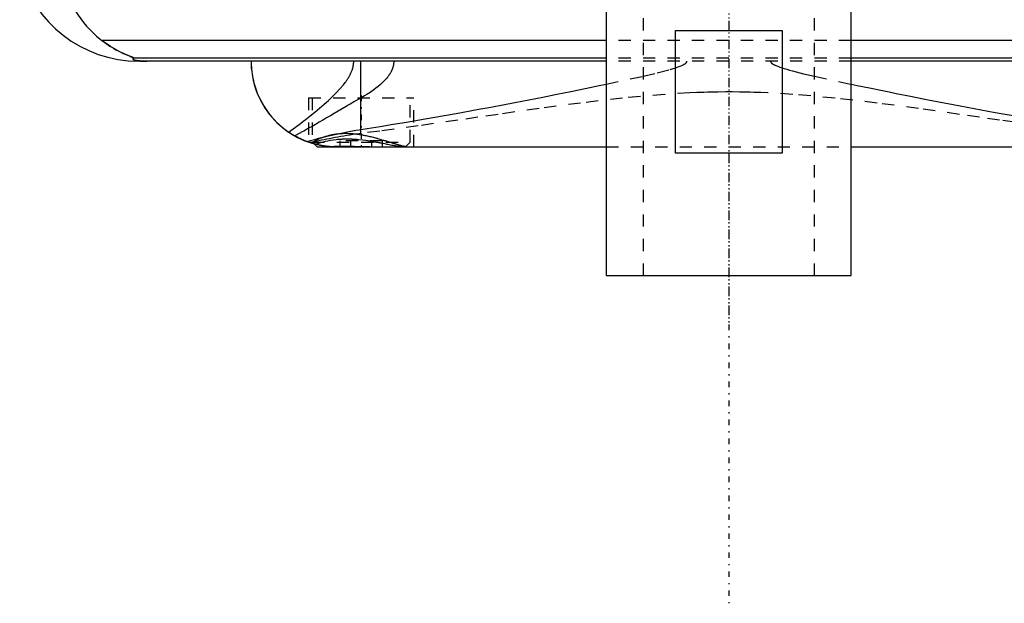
# Model space of a CAD drawing. Extents: x -105 to 105, y -104 to 484.
# Tile 1 of 10: x -58 to 22, y -104 to -57. Entities that reach past the tile are written whole.
import ezdxf

# ---------------------------------------------------------------- set-up
doc = ezdxf.new("R2010")
doc.units = 0
doc.linetypes.add('CENTER', pattern=[1.5, 0.45, -0.5, 0.05, -0.5])
doc.linetypes.add('DASHED', pattern=[2, 1, -1])
for name, color, linetype in [('AM_0', 7, 'CONTINUOUS'), ('AM_3', 7, 'DASHED'), ('AM_7', 7, 'CENTER')]:
    doc.layers.add(name, color=color, linetype=linetype)

msp = doc.modelspace()

# ---------------------------------------------------------------- linework, layer by layer
at = {"layer": 'AM_0', "color": 7, "linetype": 'CONTINUOUS'}
for p, q in [((-10, -47.5), (-10, -77.5)), ((10, -77.5), (10, -47.5)), ((-4.359, -67.5), (-4.359, -57.5)), ((-4.359, -57.5), (4.359, -57.5)), ((4.359, -57.5), (4.359, -67.5)), ((-10, -58.307), (-51.173, -58.307)), ((51.173, -58.307), (10, -58.307)), ((-10, -59.746), (-48.569, -59.746)), ((-10.005, -60), (-48.192, -60)), ((-30.043, -65.574), (-30.043, -60)), ((48.569, -59.746), (10, -59.746)), ((48.192, -60), (10.005, -60)), ((-34.069, -66.687), (-34.225, -66.637)), ((-33.848, -66.752), (-33.6, -67)), ((-33.6, -67), (-10.003, -67)), ((4.359, -67.5), (-4.359, -67.5)), ((10.003, -67), (33.6, -67)), ((-10, -77.5), (10, -77.5))]:
    msp.add_line(p, q, dxfattribs=at)
for points in [[(-54.602, -52.426, 0), (-54.568, -52.624, 0), (-54.487, -53.017, 0), (-54.393, -53.404, 0), (-54.34, -53.595, 0), (-54.284, -53.785, 0), (-54.161, -54.159, 0), (-54.024, -54.526, 0), (-53.873, -54.885, 0), (-53.708, -55.236, 0), (-53.529, -55.579, 0), (-53.435, -55.747, 0), (-53.337, -55.912, 0), (-53.131, -56.236, 0), (-52.912, -56.55, 0), (-52.68, -56.852, 0), (-52.435, -57.144, 0), (-52.177, -57.424, 0), (-52.043, -57.559, 0), (-51.906, -57.692, 0), (-51.622, -57.947, 0), (-51.326, -58.19, 0), (-51.173, -58.307, 0)], [(-51.173, -58.307, 0), (-51.062, -58.391, 0), (-50.845, -58.549, 0), (-50.632, -58.694, 0), (-50.529, -58.762, 0), (-50.427, -58.828, 0), (-50.228, -58.949, 0), (-50.037, -59.06, 0), (-49.854, -59.159, 0), (-49.681, -59.249, 0), (-49.517, -59.329, 0), (-49.439, -59.366, 0), (-49.364, -59.401, 0), (-49.221, -59.464, 0), (-49.09, -59.52, 0), (-48.964, -59.571, 0), (-48.894, -59.599, 0), (-48.875, -59.606, 0), (-48.856, -59.614, 0), (-48.847, -59.618, 0), (-48.838, -59.621, 0), (-48.82, -59.628, 0), (-48.802, -59.635, 0), (-48.785, -59.642, 0), (-48.768, -59.649, 0), (-48.751, -59.655, 0), (-48.743, -59.658, 0), (-48.735, -59.662, 0), (-48.719, -59.668, 0), (-48.704, -59.674, 0), (-48.697, -59.677, 0), (-48.69, -59.68, 0), (-48.676, -59.685, 0), (-48.662, -59.691, 0), (-48.656, -59.693, 0), (-48.65, -59.696, 0), (-48.638, -59.701, 0), (-48.627, -59.706, 0), (-48.616, -59.711, 0), (-48.607, -59.715, 0), (-48.598, -59.719, 0), (-48.594, -59.721, 0), (-48.59, -59.723, 0), (-48.584, -59.727, 0), (-48.578, -59.73, 0), (-48.574, -59.733, 0), (-48.57, -59.736, 0), (-48.568, -59.739, 0), (-48.567, -59.74, 0), (-48.567, -59.741, 0), (-48.567, -59.743, 0), (-48.568, -59.745, 0), (-48.569, -59.746, 0)], [(-48.569, -59.746, 0), (-48.581, -59.754, 0), (-48.601, -59.769, 0), (-48.617, -59.784, 0), (-48.623, -59.792, 0), (-48.628, -59.799, 0), (-48.633, -59.815, 0), (-48.633, -59.83, 0), (-48.627, -59.844, 0), (-48.615, -59.859, 0), (-48.597, -59.874, 0), (-48.585, -59.881, 0), (-48.571, -59.888, 0), (-48.536, -59.903, 0), (-48.489, -59.918, 0), (-48.428, -59.933, 0), (-48.351, -59.948, 0), (-48.298, -59.957, 0), (-48.282, -59.959, 0), (-48.265, -59.961, 0), (-48.257, -59.963, 0), (-48.248, -59.964, 0), (-48.229, -59.966, 0), (-48.209, -59.968, 0), (-48.198, -59.97, 0), (-48.187, -59.971, 0), (-48.164, -59.973, 0), (-48.14, -59.975, 0), (-48.128, -59.977, 0), (-48.115, -59.978, 0), (-48.088, -59.98, 0), (-48.06, -59.982, 0), (-48.03, -59.984, 0), (-47.999, -59.987, 0), (-47.967, -59.989, 0), (-47.95, -59.989, 0), (-47.933, -59.99, 0), (-47.911, -59.991, 0), (-47.904, -59.992, 0), (-47.898, -59.992, 0), (-47.894, -59.992, 0), (-47.891, -59.992, 0), (-47.884, -59.993, 0), (-47.877, -59.993, 0), (-47.87, -59.993, 0), (-47.863, -59.994, 0), (-47.856, -59.994, 0), (-47.852, -59.994, 0), (-47.849, -59.994, 0), (-47.842, -59.994, 0), (-47.834, -59.995, 0), (-47.827, -59.995, 0), (-47.82, -59.995, 0), (-47.812, -59.995, 0), (-47.809, -59.996, 0), (-47.805, -59.996, 0), (-47.798, -59.996, 0), (-47.791, -59.996, 0), (-47.783, -59.996, 0), (-47.775, -59.997, 0), (-47.767, -59.997, 0), (-47.763, -59.997, 0), (-47.759, -59.997, 0), (-47.751, -59.997, 0), (-47.743, -59.997, 0), (-47.734, -59.998, 0), (-47.726, -59.998, 0), (-47.717, -59.998, 0), (-47.713, -59.998, 0), (-47.708, -59.998, 0), (-47.7, -59.998, 0), (-47.691, -59.999, 0), (-47.687, -59.999, 0), (-47.682, -59.999, 0), (-47.674, -59.999, 0), (-47.665, -59.999, 0), (-47.661, -59.999, 0), (-47.657, -59.999, 0), (-47.648, -59.999, 0), (-47.64, -59.999, 0), (-47.631, -59.999, 0), (-47.622, -60, 0), (-47.612, -60, 0), (-47.608, -60, 0), (-47.603, -60, 0), (-47.594, -60, 0), (-47.584, -60, 0), (-47.575, -60, 0), (-47.565, -60, 0), (-47.556, -60, 0), (-47.551, -60, 0), (-47.546, -60, 0), (-47.537, -60, 0), (-47.528, -60, 0), (-47.523, -60, 0)], [(-39, -60, 0), (-38.998, -60.17, 0), (-38.981, -60.514, 0), (-38.947, -60.862, 0), (-38.923, -61.037, 0), (-38.894, -61.212, 0), (-38.823, -61.564, 0), (-38.733, -61.916, 0), (-38.623, -62.266, 0), (-38.494, -62.614, 0), (-38.344, -62.958, 0), (-38.262, -63.128, 0), (-38.175, -63.297, 0), (-37.986, -63.629, 0), (-37.777, -63.954, 0), (-37.548, -64.269, 0), (-37.299, -64.574, 0), (-37.031, -64.867, 0), (-36.89, -65.009, 0), (-36.744, -65.148, 0), (-36.438, -65.414, 0), (-36.114, -65.664, 0), (-35.945, -65.783, 0)], [(-39, -60, 0), (-38.997, -60.207, 0), (-38.972, -60.625, 0), (-38.921, -61.048, 0), (-38.885, -61.261, 0), (-38.843, -61.475, 0), (-38.737, -61.901, 0), (-38.602, -62.326, 0), (-38.438, -62.747, 0), (-38.245, -63.162, 0), (-38.023, -63.567, 0), (-37.901, -63.766, 0), (-37.771, -63.962, 0), (-37.49, -64.343, 0), (-37.18, -64.708, 0), (-36.842, -65.055, 0), (-36.476, -65.382, 0), (-36.083, -65.686, 0), (-35.877, -65.829, 0), (-35.664, -65.965, 0), (-35.22, -66.216, 0), (-34.742, -66.441, 0), (-34.484, -66.545, 0)], [(-30.043, -65.574, 0), (-29.518, -65.493, 0), (-28.462, -65.326, 0), (-27.396, -65.153, 0), (-26.86, -65.064, 0), (-26.322, -64.974, 0), (-25.24, -64.79, 0), (-24.149, -64.601, 0), (-23.051, -64.407, 0), (-21.945, -64.208, 0), (-20.832, -64.004, 0), (-20.273, -63.901, 0), (-19.713, -63.796, 0), (-18.587, -63.584, 0), (-17.455, -63.369, 0), (-16.319, -63.149, 0), (-15.177, -62.926, 0), (-14.031, -62.699, 0), (-13.456, -62.584, 0), (-12.881, -62.469, 0), (-11.729, -62.235, 0), (-10.575, -61.997, 0), (-9.998, -61.876, 0)], [(9.996, -61.876, 0), (10.476, -61.976, 0), (11.482, -62.184, 0), (12.546, -62.401, 0), (13.099, -62.513, 0), (13.666, -62.626, 0), (14.831, -62.858, 0), (15.999, -63.087, 0), (17.163, -63.312, 0), (18.321, -63.534, 0), (19.473, -63.751, 0), (20.047, -63.859, 0), (20.619, -63.965, 0), (21.758, -64.174, 0), (22.889, -64.378, 0), (24.014, -64.577, 0), (25.13, -64.771, 0), (26.237, -64.96, 0), (26.788, -65.052, 0), (27.336, -65.143, 0), (28.426, -65.32, 0), (29.506, -65.491, 0), (30.043, -65.574, 0)], [(-34.299, -66.612, 0), (-34.347, -66.595, 0), (-34.441, -66.56, 0), (-34.536, -66.524, 0), (-34.583, -66.506, 0), (-34.63, -66.487, 0), (-34.724, -66.448, 0), (-34.817, -66.408, 0), (-34.91, -66.366, 0), (-35.003, -66.323, 0), (-35.095, -66.279, 0), (-35.141, -66.256, 0), (-35.187, -66.232, 0), (-35.278, -66.185, 0), (-35.369, -66.136, 0), (-35.459, -66.086, 0), (-35.549, -66.034, 0), (-35.638, -65.981, 0), (-35.682, -65.953, 0), (-35.726, -65.926, 0), (-35.814, -65.87, 0), (-35.901, -65.812, 0), (-35.945, -65.783, 0)], [(-34.484, -66.545, 0), (-34.377, -66.518, 0), (-34.16, -66.464, 0), (-33.939, -66.409, 0), (-33.827, -66.381, 0), (-33.715, -66.353, 0), (-33.486, -66.296, 0), (-33.253, -66.239, 0), (-33.017, -66.181, 0), (-32.777, -66.124, 0), (-32.533, -66.066, 0), (-32.41, -66.037, 0), (-32.286, -66.009, 0), (-32.035, -65.952, 0), (-31.78, -65.897, 0), (-31.522, -65.842, 0), (-31.261, -65.789, 0), (-30.996, -65.738, 0), (-30.862, -65.713, 0), (-30.728, -65.688, 0), (-30.456, -65.641, 0), (-30.181, -65.595, 0), (-30.043, -65.574, 0)], [(-32.725, -66.962, 0), (-32.775, -66.957, 0), (-32.874, -66.945, 0), (-32.973, -66.932, 0), (-33.022, -66.925, 0), (-33.072, -66.917, 0), (-33.171, -66.901, 0), (-33.269, -66.884, 0), (-33.368, -66.865, 0), (-33.466, -66.845, 0), (-33.564, -66.823, 0), (-33.613, -66.812, 0), (-33.662, -66.8, 0), (-33.76, -66.775, 0), (-33.857, -66.749, 0), (-33.954, -66.722, 0), (-34.051, -66.693, 0), (-34.148, -66.662, 0), (-34.196, -66.647, 0), (-34.244, -66.63, 0), (-34.34, -66.597, 0), (-34.436, -66.562, 0), (-34.484, -66.545, 0)], [(-33.85, -66.751, 0), (-33.875, -66.744, 0), (-33.922, -66.731, 0), (-33.966, -66.718, 0), (-33.987, -66.712, 0), (-34.008, -66.706, 0), (-34.047, -66.694, 0), (-34.083, -66.683, 0), (-34.117, -66.672, 0), (-34.148, -66.662, 0), (-34.176, -66.653, 0), (-34.189, -66.649, 0), (-34.201, -66.645, 0), (-34.223, -66.638, 0), (-34.242, -66.631, 0), (-34.259, -66.625, 0), (-34.273, -66.621, 0), (-34.284, -66.617, 0), (-34.288, -66.616, 0), (-34.292, -66.614, 0), (-34.297, -66.612, 0), (-34.3, -66.611, 0), (-34.3, -66.611, 0)], [(-33.85, -66.751, 0), (-33.875, -66.744, 0), (-33.922, -66.731, 0), (-33.966, -66.718, 0), (-33.988, -66.712, 0), (-34.008, -66.706, 0), (-34.047, -66.694, 0), (-34.084, -66.683, 0), (-34.117, -66.672, 0), (-34.148, -66.662, 0), (-34.176, -66.653, 0), (-34.189, -66.649, 0), (-34.201, -66.645, 0), (-34.223, -66.638, 0), (-34.242, -66.631, 0), (-34.259, -66.625, 0), (-34.273, -66.621, 0), (-34.284, -66.617, 0), (-34.288, -66.616, 0), (-34.292, -66.614, 0), (-34.297, -66.612, 0), (-34.3, -66.611, 0), (-34.3, -66.611, 0)], [(-32.725, -66.962, 0), (-32.627, -66.958, 0), (-32.425, -66.95, 0), (-32.215, -66.944, 0), (-32.107, -66.941, 0), (-31.997, -66.938, 0), (-31.773, -66.935, 0), (-31.542, -66.933, 0), (-31.306, -66.933, 0), (-31.066, -66.935, 0), (-30.823, -66.939, 0), (-30.701, -66.942, 0), (-30.578, -66.944, 0), (-30.33, -66.951, 0), (-30.081, -66.959, 0), (-29.831, -66.968, 0), (-29.582, -66.976, 0), (-29.335, -66.984, 0), (-29.213, -66.988, 0), (-29.091, -66.991, 0), (-28.849, -66.997, 0), (-28.611, -67, 0), (-28.494, -67, 0)], [(-32, -67, 0), (-32.022, -67, 0), (-32.065, -67, 0), (-32.107, -66.999, 0), (-32.129, -66.999, 0), (-32.15, -66.998, 0), (-32.192, -66.997, 0), (-32.234, -66.996, 0), (-32.275, -66.995, 0), (-32.316, -66.993, 0), (-32.357, -66.991, 0), (-32.377, -66.99, 0), (-32.398, -66.989, 0), (-32.438, -66.986, 0), (-32.477, -66.984, 0), (-32.516, -66.981, 0), (-32.555, -66.978, 0), (-32.594, -66.975, 0), (-32.613, -66.973, 0), (-32.632, -66.971, 0), (-32.67, -66.968, 0), (-32.707, -66.964, 0), (-32.725, -66.962, 0)]]:
    msp.add_polyline3d(points, dxfattribs=at)
msp.add_arc((-48.192, -50), 10, 194.03784, 270, dxfattribs=at)
at = {"layer": 'AM_3', "color": 6, "linetype": 'DASHED'}
for p, q in [((-7, 457.5), (-7, -77.5)), ((7, -77.5), (7, 457.5)), ((10, -58.307), (-10, -58.307)), ((-30.043, -63.007), (-30.043, -60)), ((-30.043, -65.905), (-30.043, -60)), ((10.005, -60), (-10.005, -60)), ((10, -59.746), (-10, -59.746)), ((-9.998, -61.876), (-6.998, -61.224)), ((6.999, -61.224), (9.996, -61.876)), ((-34.3, -63), (-34.3, -66.611)), ((-34.3, -63), (-25.7, -63)), ((-34, -63), (-34, -66.6)), ((-26, -66.6), (-26, -63)), ((-25.7, -67), (-25.7, -63)), ((-34.225, -66.637), (-34.299, -66.612)), ((-34, -66.6), (-33.848, -66.752)), ((-34, -66.6), (-26, -66.6)), ((-31.732, -67), (-31.732, -66.5)), ((-28.268, -66.5), (-31.732, -66.5)), ((-30.866, -67), (-30.866, -66.5)), ((-29.134, -67), (-29.134, -66.5)), ((-28.268, -67), (-28.268, -66.5)), ((-26.4, -67), (-26, -66.6)), ((-33.722, -66.785), (-33.849, -66.751)), ((-31.733, -66.983), (-32.376, -66.99)), ((-29.343, -67), (-31.733, -66.983)), ((-10.003, -67), (10.003, -67))]:
    msp.add_line(p, q, dxfattribs=at)
for points in [[(-48.569, -59.746, 0), (-48.568, -59.745, 0), (-48.567, -59.743, 0), (-48.567, -59.741, 0), (-48.567, -59.74, 0), (-48.568, -59.739, 0), (-48.57, -59.736, 0), (-48.574, -59.733, 0), (-48.578, -59.73, 0), (-48.584, -59.727, 0), (-48.591, -59.723, 0), (-48.594, -59.721, 0), (-48.598, -59.719, 0), (-48.607, -59.715, 0), (-48.617, -59.71, 0), (-48.627, -59.706, 0), (-48.638, -59.701, 0), (-48.65, -59.696, 0), (-48.657, -59.693, 0), (-48.663, -59.69, 0), (-48.677, -59.685, 0), (-48.691, -59.679, 0), (-48.698, -59.676, 0), (-48.705, -59.673, 0), (-48.72, -59.667, 0), (-48.736, -59.661, 0), (-48.744, -59.658, 0), (-48.752, -59.655, 0), (-48.769, -59.648, 0), (-48.786, -59.641, 0), (-48.804, -59.634, 0), (-48.822, -59.627, 0), (-48.841, -59.62, 0), (-48.85, -59.616, 0), (-48.86, -59.613, 0), (-48.879, -59.605, 0), (-48.899, -59.597, 0), (-48.97, -59.569, 0), (-49.095, -59.517, 0), (-49.231, -59.459, 0), (-49.381, -59.393, 0), (-49.46, -59.356, 0), (-49.542, -59.317, 0), (-49.715, -59.232, 0), (-49.897, -59.136, 0), (-50.088, -59.03, 0), (-50.285, -58.915, 0), (-50.482, -58.793, 0), (-50.581, -58.728, 0), (-50.68, -58.663, 0), (-50.878, -58.525, 0), (-51.075, -58.381, 0), (-51.173, -58.307, 0)], [(-47.523, -60, 0), (-47.528, -60, 0), (-47.537, -60, 0), (-47.546, -60, 0), (-47.551, -60, 0), (-47.556, -60, 0), (-47.565, -60, 0), (-47.575, -60, 0), (-47.584, -60, 0), (-47.594, -60, 0), (-47.603, -60, 0), (-47.608, -60, 0), (-47.612, -60, 0), (-47.622, -60, 0), (-47.631, -59.999, 0), (-47.64, -59.999, 0), (-47.648, -59.999, 0), (-47.657, -59.999, 0), (-47.661, -59.999, 0), (-47.665, -59.999, 0), (-47.674, -59.999, 0), (-47.682, -59.999, 0), (-47.687, -59.999, 0), (-47.691, -59.999, 0), (-47.7, -59.998, 0), (-47.708, -59.998, 0), (-47.713, -59.998, 0), (-47.717, -59.998, 0), (-47.726, -59.998, 0), (-47.734, -59.998, 0), (-47.743, -59.997, 0), (-47.751, -59.997, 0), (-47.759, -59.997, 0), (-47.763, -59.997, 0), (-47.767, -59.997, 0), (-47.775, -59.997, 0), (-47.783, -59.996, 0), (-47.791, -59.996, 0), (-47.798, -59.996, 0), (-47.805, -59.996, 0), (-47.809, -59.996, 0), (-47.812, -59.995, 0), (-47.82, -59.995, 0), (-47.827, -59.995, 0), (-47.834, -59.995, 0), (-47.842, -59.994, 0), (-47.849, -59.994, 0), (-47.852, -59.994, 0), (-47.856, -59.994, 0), (-47.863, -59.994, 0), (-47.87, -59.993, 0), (-47.894, -59.992, 0), (-47.933, -59.99, 0), (-47.95, -59.989, 0), (-47.967, -59.989, 0), (-47.999, -59.987, 0), (-48.03, -59.984, 0), (-48.06, -59.982, 0), (-48.088, -59.98, 0), (-48.115, -59.978, 0), (-48.128, -59.977, 0), (-48.14, -59.975, 0), (-48.164, -59.973, 0), (-48.187, -59.971, 0), (-48.198, -59.97, 0), (-48.209, -59.968, 0), (-48.229, -59.966, 0), (-48.248, -59.964, 0), (-48.257, -59.963, 0), (-48.265, -59.961, 0), (-48.282, -59.959, 0), (-48.298, -59.957, 0), (-48.351, -59.948, 0), (-48.428, -59.933, 0), (-48.489, -59.918, 0), (-48.536, -59.903, 0), (-48.571, -59.888, 0), (-48.585, -59.881, 0), (-48.597, -59.874, 0), (-48.615, -59.859, 0), (-48.627, -59.844, 0), (-48.633, -59.83, 0), (-48.633, -59.815, 0), (-48.628, -59.799, 0), (-48.623, -59.792, 0), (-48.617, -59.784, 0), (-48.601, -59.769, 0), (-48.581, -59.754, 0), (-48.569, -59.746, 0)], [(-35.945, -65.783, 0), (-35.757, -65.652, 0), (-35.372, -65.375, 0), (-34.974, -65.08, 0), (-34.774, -64.929, 0), (-34.574, -64.775, 0), (-34.176, -64.463, 0), (-33.784, -64.147, 0), (-33.403, -63.829, 0), (-33.034, -63.511, 0), (-32.684, -63.196, 0), (-32.516, -63.04, 0), (-32.354, -62.885, 0), (-32.04, -62.572, 0), (-31.742, -62.253, 0), (-31.466, -61.928, 0), (-31.317, -61.737, 0), (-31.277, -61.682, 0), (-31.237, -61.628, 0), (-31.218, -61.6, 0), (-31.199, -61.573, 0), (-31.161, -61.517, 0), (-31.124, -61.462, 0), (-31.089, -61.407, 0), (-31.054, -61.352, 0), (-31.021, -61.297, 0), (-31.005, -61.269, 0), (-30.989, -61.241, 0), (-30.958, -61.186, 0), (-30.928, -61.13, 0), (-30.914, -61.102, 0), (-30.899, -61.075, 0), (-30.872, -61.018, 0), (-30.845, -60.961, 0), (-30.832, -60.932, 0), (-30.819, -60.903, 0), (-30.795, -60.845, 0), (-30.772, -60.786, 0), (-30.75, -60.726, 0), (-30.729, -60.665, 0), (-30.71, -60.604, 0), (-30.702, -60.573, 0), (-30.693, -60.542, 0), (-30.677, -60.48, 0), (-30.664, -60.417, 0), (-30.652, -60.353, 0), (-30.641, -60.29, 0), (-30.633, -60.226, 0), (-30.63, -60.194, 0), (-30.627, -60.162, 0), (-30.623, -60.097, 0), (-30.621, -60.033, 0), (-30.621, -60, 0)], [(-27.35, -60, 0), (-27.35, -60.02, 0), (-27.351, -60.061, 0), (-27.353, -60.101, 0), (-27.355, -60.122, 0), (-27.356, -60.142, 0), (-27.36, -60.182, 0), (-27.365, -60.222, 0), (-27.371, -60.261, 0), (-27.378, -60.301, 0), (-27.385, -60.34, 0), (-27.389, -60.36, 0), (-27.394, -60.379, 0), (-27.403, -60.418, 0), (-27.413, -60.457, 0), (-27.424, -60.496, 0), (-27.436, -60.534, 0), (-27.449, -60.572, 0), (-27.456, -60.591, 0), (-27.462, -60.61, 0), (-27.477, -60.648, 0), (-27.492, -60.685, 0), (-27.499, -60.704, 0), (-27.507, -60.722, 0), (-27.524, -60.759, 0), (-27.541, -60.795, 0), (-27.549, -60.813, 0), (-27.558, -60.831, 0), (-27.576, -60.867, 0), (-27.595, -60.902, 0), (-27.615, -60.937, 0), (-27.634, -60.971, 0), (-27.655, -61.006, 0), (-27.665, -61.023, 0), (-27.676, -61.04, 0), (-27.697, -61.073, 0), (-27.719, -61.106, 0), (-27.741, -61.139, 0), (-27.763, -61.171, 0), (-27.786, -61.203, 0), (-27.798, -61.219, 0), (-27.809, -61.235, 0), (-27.833, -61.266, 0), (-27.857, -61.298, 0), (-27.943, -61.405, 0), (-28.102, -61.582, 0), (-28.27, -61.751, 0), (-28.356, -61.832, 0), (-28.444, -61.911, 0), (-28.623, -62.061, 0), (-28.802, -62.203, 0), (-28.985, -62.339, 0), (-29.173, -62.47, 0), (-29.364, -62.598, 0), (-29.461, -62.66, 0), (-29.558, -62.721, 0), (-29.752, -62.839, 0), (-29.946, -62.952, 0), (-30.043, -63.007, 0)], [(-6.998, -61.224, 0), (-5.849, -60.952, 0), (-4.771, -60.669, 0), (-4.527, -60.597, 0), (-4.313, -60.529, 0), (-4.216, -60.497, 0), (-4.126, -60.465, 0), (-3.964, -60.404, 0), (-3.827, -60.347, 0), (-3.711, -60.292, 0), (-3.654, -60.261, 0), (-3.638, -60.253, 0), (-3.624, -60.244, 0), (-3.617, -60.24, 0), (-3.61, -60.235, 0), (-3.596, -60.227, 0), (-3.583, -60.218, 0), (-3.57, -60.21, 0), (-3.558, -60.201, 0), (-3.547, -60.193, 0), (-3.541, -60.189, 0), (-3.535, -60.184, 0), (-3.525, -60.176, 0), (-3.515, -60.168, 0), (-3.51, -60.163, 0), (-3.505, -60.159, 0), (-3.496, -60.151, 0), (-3.487, -60.143, 0), (-3.483, -60.138, 0), (-3.479, -60.134, 0), (-3.471, -60.126, 0), (-3.464, -60.118, 0), (-3.457, -60.11, 0), (-3.451, -60.101, 0), (-3.445, -60.093, 0), (-3.442, -60.088, 0), (-3.44, -60.084, 0), (-3.434, -60.075, 0), (-3.43, -60.065, 0), (-3.425, -60.056, 0), (-3.422, -60.046, 0), (-3.419, -60.036, 0), (-3.418, -60.031, 0), (-3.417, -60.03, 0), (-3.417, -60.028, 0), (-3.417, -60.027, 0), (-3.417, -60.026, 0), (-3.416, -60.025, 0), (-3.416, -60.023, 0), (-3.416, -60.022, 0), (-3.416, -60.02, 0), (-3.415, -60.018, 0), (-3.415, -60.016, 0), (-3.415, -60.016, 0), (-3.415, -60.015, 0), (-3.415, -60.013, 0), (-3.415, -60.011, 0), (-3.414, -60.01, 0), (-3.414, -60.008, 0), (-3.414, -60.006, 0), (-3.414, -60.005, 0), (-3.414, -60.004, 0), (-3.414, -60.003, 0), (-3.414, -60.001, 0), (-3.414, -60, 0)], [(3.414, -60, 0), (3.414, -60.002, 0), (3.414, -60.005, 0), (3.414, -60.009, 0), (3.415, -60.01, 0), (3.415, -60.012, 0), (3.415, -60.015, 0), (3.415, -60.019, 0), (3.416, -60.022, 0), (3.416, -60.025, 0), (3.417, -60.029, 0), (3.417, -60.03, 0), (3.418, -60.032, 0), (3.419, -60.035, 0), (3.42, -60.038, 0), (3.42, -60.042, 0), (3.421, -60.045, 0), (3.423, -60.048, 0), (3.423, -60.05, 0), (3.424, -60.051, 0), (3.425, -60.055, 0), (3.426, -60.058, 0), (3.427, -60.059, 0), (3.428, -60.061, 0), (3.429, -60.064, 0), (3.43, -60.067, 0), (3.431, -60.069, 0), (3.432, -60.07, 0), (3.434, -60.073, 0), (3.435, -60.076, 0), (3.437, -60.079, 0), (3.439, -60.082, 0), (3.44, -60.085, 0), (3.441, -60.087, 0), (3.442, -60.088, 0), (3.444, -60.091, 0), (3.446, -60.094, 0), (3.448, -60.097, 0), (3.45, -60.1, 0), (3.452, -60.102, 0), (3.453, -60.104, 0), (3.454, -60.105, 0), (3.456, -60.108, 0), (3.458, -60.111, 0), (3.466, -60.12, 0), (3.48, -60.135, 0), (3.495, -60.15, 0), (3.503, -60.157, 0), (3.511, -60.164, 0), (3.527, -60.178, 0), (3.544, -60.191, 0), (3.561, -60.203, 0), (3.578, -60.215, 0), (3.595, -60.226, 0), (3.604, -60.232, 0), (3.614, -60.238, 0), (3.632, -60.249, 0), (3.652, -60.26, 0), (3.662, -60.266, 0), (3.672, -60.271, 0), (3.692, -60.282, 0), (3.713, -60.293, 0), (3.724, -60.299, 0), (3.735, -60.304, 0), (3.756, -60.314, 0), (3.778, -60.325, 0), (3.857, -60.36, 0), (4, -60.419, 0), (4.162, -60.478, 0), (4.34, -60.538, 0), (4.535, -60.599, 0), (4.638, -60.63, 0), (4.744, -60.661, 0), (4.968, -60.724, 0), (5.204, -60.788, 0), (6.117, -61.018, 0), (6.999, -61.224, 0)], [(25.344, -65.272, 0), (22.121, -64.813, 0), (20.484, -64.576, 0), (18.832, -64.338, 0), (15.492, -63.865, 0), (12.109, -63.414, 0), (8.688, -63.016, 0), (5.229, -62.707, 0), (3.204, -62.587, 0), (2.626, -62.563, 0), (2.048, -62.543, 0), (1.758, -62.535, 0), (1.469, -62.528, 0), (0.889, -62.518, 0), (0.309, -62.513, 0), (0.018, -62.513, 0), (-0.273, -62.513, 0), (-0.856, -62.518, 0), (-1.439, -62.528, 0), (-1.73, -62.535, 0), (-2.021, -62.543, 0), (-2.602, -62.562, 0), (-3.183, -62.586, 0), (-5.211, -62.706, 0), (-8.674, -63.014, 0), (-12.1, -63.413, 0), (-15.489, -63.864, 0), (-18.832, -64.338, 0), (-20.483, -64.576, 0), (-22.12, -64.813, 0), (-25.345, -65.273, 0), (-28.497, -65.704, 0), (-30.043, -65.905, 0)], [(-30.043, -63.007, 0), (-30.215, -63.105, 0), (-30.558, -63.3, 0), (-30.897, -63.495, 0), (-31.064, -63.593, 0), (-31.231, -63.69, 0), (-31.562, -63.883, 0), (-31.889, -64.075, 0), (-32.211, -64.264, 0), (-32.529, -64.451, 0), (-32.842, -64.634, 0), (-32.996, -64.725, 0), (-33.149, -64.814, 0), (-33.449, -64.989, 0), (-33.741, -65.158, 0), (-34.024, -65.32, 0), (-34.299, -65.477, 0), (-34.566, -65.627, 0), (-34.697, -65.699, 0), (-34.825, -65.77, 0), (-35.076, -65.906, 0), (-35.319, -66.036, 0), (-35.437, -66.098, 0)], [(-30.043, -65.905, 0), (-30.173, -65.922, 0), (-30.43, -65.957, 0), (-30.684, -65.993, 0), (-30.81, -66.012, 0), (-30.936, -66.032, 0), (-31.183, -66.071, 0), (-31.428, -66.112, 0), (-31.669, -66.154, 0), (-31.907, -66.196, 0), (-32.142, -66.239, 0), (-32.258, -66.261, 0), (-32.373, -66.283, 0), (-32.601, -66.327, 0), (-32.825, -66.371, 0), (-33.046, -66.415, 0), (-33.263, -66.458, 0), (-33.477, -66.501, 0), (-33.582, -66.523, 0), (-33.687, -66.544, 0), (-33.894, -66.586, 0), (-34.096, -66.626, 0), (-34.197, -66.646, 0)], [(-34.069, -66.687, 0), (-34.053, -66.676, 0), (-34.02, -66.652, 0), (-33.985, -66.628, 0), (-33.967, -66.615, 0), (-33.948, -66.603, 0), (-33.91, -66.578, 0), (-33.869, -66.553, 0), (-33.827, -66.527, 0), (-33.782, -66.501, 0), (-33.736, -66.475, 0), (-33.713, -66.462, 0), (-33.689, -66.449, 0), (-33.639, -66.423, 0), (-33.587, -66.397, 0), (-33.534, -66.371, 0), (-33.479, -66.346, 0), (-33.423, -66.32, 0), (-33.394, -66.307, 0), (-33.364, -66.295, 0), (-33.304, -66.269, 0), (-33.243, -66.245, 0), (-33.211, -66.232, 0), (-33.179, -66.22, 0), (-33.114, -66.196, 0), (-33.048, -66.173, 0), (-33.014, -66.161, 0), (-32.98, -66.15, 0), (-32.91, -66.128, 0), (-32.839, -66.106, 0), (-32.766, -66.085, 0), (-32.691, -66.065, 0), (-32.616, -66.045, 0), (-32.577, -66.036, 0), (-32.538, -66.027, 0), (-32.46, -66.009, 0), (-32.379, -65.993, 0), (-32.298, -65.977, 0), (-32.216, -65.963, 0), (-32.132, -65.95, 0), (-32.09, -65.944, 0), (-32.047, -65.938, 0), (-31.962, -65.927, 0), (-31.875, -65.917, 0), (-31.787, -65.909, 0), (-31.698, -65.902, 0), (-31.608, -65.896, 0), (-31.563, -65.893, 0), (-31.517, -65.891, 0), (-31.426, -65.888, 0), (-31.333, -65.886, 0), (-31.239, -65.886, 0), (-31.145, -65.887, 0), (-31.049, -65.889, 0), (-31.002, -65.891, 0), (-30.954, -65.893, 0), (-30.858, -65.898, 0), (-30.763, -65.904, 0), (-30.667, -65.912, 0), (-30.57, -65.921, 0), (-30.474, -65.931, 0), (-30.426, -65.937, 0), (-30.378, -65.943, 0), (-30.281, -65.955, 0), (-30.185, -65.969, 0), (-30.136, -65.976, 0), (-30.088, -65.984, 0), (-29.992, -66, 0), (-29.895, -66.017, 0), (-29.847, -66.026, 0), (-29.799, -66.035, 0), (-29.703, -66.053, 0), (-29.607, -66.073, 0), (-29.511, -66.094, 0), (-29.416, -66.115, 0), (-29.321, -66.137, 0), (-29.274, -66.148, 0), (-29.227, -66.159, 0), (-29.133, -66.183, 0), (-29.04, -66.206, 0), (-28.947, -66.23, 0), (-28.855, -66.255, 0), (-28.764, -66.28, 0), (-28.718, -66.293, 0), (-28.673, -66.305, 0), (-28.583, -66.331, 0), (-28.494, -66.357, 0), (-28.405, -66.382, 0), (-28.317, -66.408, 0), (-28.23, -66.434, 0), (-28.187, -66.447, 0), (-28.144, -66.46, 0), (-28.059, -66.486, 0), (-27.975, -66.512, 0), (-27.892, -66.538, 0), (-27.81, -66.563, 0), (-27.728, -66.588, 0), (-27.688, -66.601, 0), (-27.648, -66.613, 0), (-27.569, -66.638, 0), (-27.491, -66.662, 0), (-27.414, -66.685, 0), (-27.339, -66.709, 0), (-27.264, -66.731, 0), (-27.227, -66.742, 0), (-27.191, -66.753, 0), (-27.119, -66.774, 0), (-27.048, -66.795, 0), (-27.014, -66.805, 0), (-26.979, -66.815, 0), (-26.911, -66.834, 0), (-26.845, -66.852, 0), (-26.812, -66.861, 0), (-26.78, -66.87, 0), (-26.716, -66.886, 0), (-26.655, -66.902, 0), (-26.594, -66.916, 0), (-26.536, -66.93, 0), (-26.479, -66.942, 0), (-26.452, -66.948, 0), (-26.424, -66.953, 0), (-26.371, -66.963, 0), (-26.32, -66.972, 0), (-26.27, -66.98, 0), (-26.223, -66.987, 0), (-26.177, -66.992, 0), (-26.155, -66.994, 0), (-26.133, -66.996, 0), (-26.091, -66.998, 0), (-26.051, -67, 0), (-26.032, -67, 0)], [(-29.499, -66.5, 0), (-29.637, -66.48, 0), (-29.914, -66.445, 0), (-30.192, -66.415, 0), (-30.331, -66.403, 0), (-30.469, -66.392, 0), (-30.631, -66.382, 0), (-30.677, -66.38, 0), (-30.723, -66.378, 0), (-30.746, -66.377, 0), (-30.769, -66.376, 0), (-30.815, -66.374, 0), (-30.86, -66.372, 0), (-30.906, -66.371, 0), (-30.952, -66.37, 0), (-30.997, -66.369, 0), (-31.02, -66.369, 0), (-31.043, -66.368, 0), (-31.088, -66.368, 0), (-31.134, -66.368, 0), (-31.179, -66.368, 0), (-31.223, -66.368, 0), (-31.268, -66.368, 0), (-31.29, -66.369, 0), (-31.313, -66.369, 0), (-31.357, -66.37, 0), (-31.401, -66.371, 0), (-31.445, -66.372, 0), (-31.489, -66.374, 0), (-31.532, -66.376, 0), (-31.554, -66.377, 0), (-31.576, -66.378, 0), (-31.619, -66.38, 0), (-31.662, -66.382, 0), (-31.81, -66.392, 0), (-31.935, -66.403, 0), (-32.058, -66.415, 0), (-32.298, -66.445, 0), (-32.528, -66.48, 0), (-32.747, -66.521, 0), (-32.954, -66.565, 0), (-33.149, -66.613, 0), (-33.241, -66.637, 0), (-33.33, -66.662, 0), (-33.497, -66.712, 0), (-33.651, -66.761, 0), (-33.722, -66.785, 0)], [(-28.268, -66.718, 0), (-28.3, -66.712, 0), (-28.366, -66.699, 0), (-28.432, -66.686, 0), (-28.465, -66.68, 0), (-28.498, -66.674, 0), (-28.565, -66.661, 0), (-28.632, -66.648, 0), (-28.7, -66.635, 0), (-28.767, -66.623, 0), (-28.836, -66.61, 0), (-28.87, -66.604, 0), (-28.904, -66.598, 0), (-28.973, -66.586, 0), (-29.042, -66.573, 0), (-29.112, -66.562, 0), (-29.182, -66.55, 0), (-29.252, -66.538, 0), (-29.287, -66.533, 0), (-29.322, -66.527, 0), (-29.393, -66.516, 0), (-29.464, -66.505, 0), (-29.499, -66.5, 0)], [(-26.412, -67, 0), (-26.45, -67, 0), (-26.53, -66.997, 0), (-26.613, -66.993, 0), (-26.656, -66.99, 0), (-26.7, -66.986, 0), (-26.79, -66.977, 0), (-26.883, -66.966, 0), (-26.979, -66.954, 0), (-27.078, -66.939, 0), (-27.179, -66.923, 0), (-27.231, -66.915, 0), (-27.284, -66.906, 0), (-27.391, -66.888, 0), (-27.5, -66.868, 0), (-27.612, -66.847, 0), (-27.727, -66.825, 0), (-27.844, -66.802, 0), (-27.903, -66.791, 0), (-27.963, -66.779, 0), (-28.083, -66.755, 0), (-28.206, -66.731, 0), (-28.268, -66.718, 0)], [(-32.376, -66.99, 0), (-32.429, -66.987, 0), (-32.532, -66.98, 0), (-32.633, -66.971, 0), (-32.682, -66.967, 0), (-32.731, -66.962, 0), (-32.825, -66.951, 0), (-32.917, -66.94, 0), (-33.005, -66.927, 0), (-33.091, -66.914, 0), (-33.175, -66.901, 0), (-33.216, -66.894, 0), (-33.257, -66.886, 0), (-33.337, -66.871, 0), (-33.414, -66.856, 0), (-33.489, -66.84, 0), (-33.562, -66.824, 0), (-33.631, -66.807, 0), (-33.665, -66.799, 0), (-33.698, -66.791, 0), (-33.761, -66.775, 0), (-33.821, -66.759, 0), (-33.85, -66.751, 0)], [(-32.725, -66.962, 0), (-32.764, -66.958, 0), (-32.84, -66.949, 0), (-32.914, -66.94, 0), (-32.95, -66.935, 0), (-32.986, -66.93, 0), (-33.055, -66.92, 0), (-33.124, -66.909, 0), (-33.192, -66.898, 0), (-33.258, -66.886, 0), (-33.322, -66.874, 0), (-33.354, -66.868, 0), (-33.386, -66.862, 0), (-33.447, -66.849, 0), (-33.507, -66.836, 0), (-33.565, -66.823, 0), (-33.621, -66.81, 0), (-33.676, -66.796, 0), (-33.702, -66.79, 0), (-33.728, -66.783, 0), (-33.779, -66.77, 0), (-33.827, -66.757, 0), (-33.85, -66.751, 0)]]:
    msp.add_polyline3d(points, dxfattribs=at)
at = {"layer": 'AM_7', "color": 4, "linetype": 'CENTER'}
for p, q in [((0, 484.25), (0, -104.25)), ((0, 20.475), (0, -81.35)), ((-30, -62.8), (-30, -67.2))]:
    msp.add_line(p, q, dxfattribs=at)

doc.saveas('drawing.dxf')
